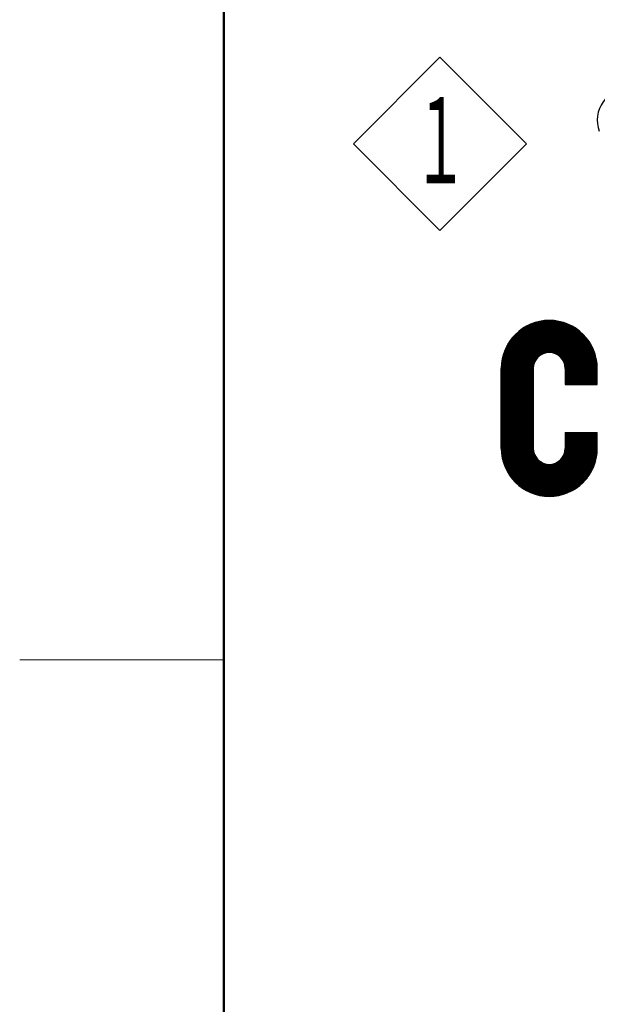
# Model space of a CAD drawing. Header units: millimetres. Extents: x 0 to 1733, y 0 to 1188.
# Tile 92 of 154: x 80 to 137, y 960 to 1057. Entities that reach past the tile are written whole.
import ezdxf

# ---------------------------------------------------------------- set-up
doc = ezdxf.new("R2010")
doc.units = ezdxf.units.MM
doc.header["$LTSCALE"] = 0.727559
doc.layers.add('NoLayerName_001', color=7, linetype='Continuous')
doc.styles.get("Standard").update_dxf_attribs({"font": 'txt', "bigfont": 'extfont2'})

# ---------------------------------------------------------------- blocks, each defined once
blk = doc.blocks.new('*X36')
at = {"color": 7, "linetype": 'Continuous', "lineweight": 25}
for p, q in [((0, 1.751), (1.599, 3.35)), ((0, 1.731), (1.614, 3.344)), ((0, 1.71), (1.628, 3.338)), ((0, 1.689), (1.643, 3.332)), ((0, 1.668), (1.657, 3.326)), ((0, 1.647), (1.672, 3.319)), ((0.932, 2.559), (1.686, 3.312)), ((0.993, 2.598), (1.7, 3.306)), ((1.031, 2.616), (1.714, 3.299)), ((1.063, 2.627), (1.727, 3.292)), ((1.091, 2.635), (1.741, 3.284)), ((1.117, 2.64), (1.754, 3.277)), ((1.141, 2.642), (1.767, 3.269)), ((1.163, 2.644), (1.781, 3.262)), ((1.184, 2.644), (1.793, 3.254)), ((1.204, 2.643), (1.806, 3.246)), ((1.223, 2.641), (1.819, 3.238)), ((1.241, 2.639), (1.831, 3.229)), ((1.258, 2.635), (1.844, 3.221)), ((1.275, 2.631), (1.856, 3.212)), ((1.291, 2.627), (1.868, 3.204)), ((1.307, 2.622), (1.88, 3.195)), ((1.322, 2.616), (1.892, 3.186)), ((1.337, 2.61), (1.904, 3.177)), ((1.351, 2.603), (1.915, 3.168)), ((1.365, 2.596), (1.927, 3.158)), ((1.378, 2.588), (1.938, 3.149)), ((1.391, 2.58), (1.949, 3.139)), ((1.403, 2.572), (1.96, 3.129)), ((1.415, 2.563), (1.971, 3.119)), ((1.427, 2.554), (1.982, 3.109)), ((1.438, 2.544), (1.993, 3.099)), ((1.449, 2.534), (2.003, 3.089)), ((1.459, 2.524), (2.014, 3.079)), ((1.469, 2.513), (2.024, 3.068)), ((1.479, 2.502), (2.034, 3.057)), ((1.488, 2.49), (2.044, 3.047)), ((1.497, 2.478), (2.054, 3.036)), ((1.505, 2.466), (2.064, 3.025)), ((1.513, 2.453), (2.073, 3.013)), ((1.521, 2.44), (2.083, 3.002)), ((1.528, 2.426), (2.092, 2.991)), ((1.534, 2.412), (2.101, 2.979)), ((1.541, 2.398), (2.11, 2.967)), ((1.546, 2.383), (2.119, 2.956)), ((1.551, 2.367), (2.128, 2.944)), ((1.556, 2.351), (2.137, 2.932)), ((1.56, 2.334), (2.145, 2.919)), ((1.563, 2.316), (2.154, 2.907)), ((1.566, 2.298), (2.162, 2.894)), ((1.568, 2.279), (2.17, 2.882)), ((1.569, 2.259), (2.178, 2.869)), ((1.569, 2.239), (2.186, 2.856)), ((1.569, 2.218), (2.194, 2.843)), ((1.569, 2.197), (2.201, 2.83)), ((1.569, 2.176), (2.209, 2.816)), ((1.569, 2.155), (2.216, 2.803)), ((1.569, 2.135), (2.223, 2.789)), ((1.569, 2.114), (2.23, 2.775)), ((1.569, 2.093), (2.237, 2.761)), ((1.569, 2.072), (2.244, 2.747)), ((1.569, 2.051), (2.25, 2.733)), ((1.569, 2.031), (2.257, 2.718)), ((1.569, 2.01), (2.263, 2.704)), ((1.569, 1.989), (2.269, 2.689)), ((1.569, 1.968), (2.275, 2.674)), ((1.569, 1.947), (2.28, 2.659)), ((0, 1.627), (0.87, 2.496)), ((0, 1.606), (0.83, 2.436)), ((1.569, 1.927), (2.286, 2.644)), ((1.569, 1.906), (2.291, 2.628)), ((1.569, 1.885), (2.296, 2.613)), ((1.569, 1.864), (2.301, 2.597)), ((1.586, 1.861), (2.306, 2.581)), ((1.607, 1.861), (2.311, 2.565)), ((1.628, 1.861), (2.315, 2.548)), ((1.649, 1.861), (2.319, 2.532)), ((1.669, 1.861), (2.323, 2.515)), ((1.69, 1.861), (2.327, 2.498)), ((1.711, 1.861), (2.331, 2.481)), ((1.732, 1.861), (2.334, 2.463)), ((1.753, 1.861), (2.337, 2.445)), ((1.773, 1.861), (2.34, 2.427)), ((0, 1.585), (0.812, 2.397)), ((0, 1.564), (0.801, 2.365)), ((0, 1.543), (0.794, 2.337)), ((0, 1.523), (0.789, 2.311)), ((0, 1.502), (0.786, 2.288)), ((0, 1.481), (0.785, 2.266)), ((0, 1.46), (0.784, 2.245)), ((0, 1.439), (0.784, 2.224)), ((0, 1.419), (0.784, 2.203)), ((0, 1.398), (0.784, 2.182)), ((1.794, 1.861), (2.342, 2.409)), ((1.815, 1.861), (2.345, 2.391)), ((1.836, 1.861), (2.347, 2.372)), ((1.857, 1.861), (2.349, 2.353)), ((1.877, 1.861), (2.35, 2.334)), ((1.898, 1.861), (2.351, 2.314)), ((0, 1.377), (0.784, 2.161)), ((0, 1.356), (0.784, 2.141)), ((0, 1.335), (0.784, 2.12)), ((0, 1.315), (0.784, 2.099)), ((0, 1.294), (0.784, 2.078)), ((0, 1.273), (0.784, 2.057)), ((0, 1.252), (0.784, 2.037)), ((0, 1.231), (0.784, 2.016)), ((0, 1.211), (0.784, 1.995)), ((0, 1.19), (0.784, 1.974)), ((0, 1.169), (0.784, 1.953)), ((0, 1.148), (0.784, 1.933)), ((0, 1.127), (0.784, 1.912)), ((0, 1.107), (0.784, 1.891)), ((0, 1.086), (0.784, 1.87)), ((0, 1.065), (0.784, 1.849)), ((0, 1.044), (0.784, 1.829)), ((0, 1.023), (0.784, 1.808)), ((0, 1.003), (0.784, 1.787)), ((0, 0.982), (0.784, 1.766)), ((0, 0.961), (0.784, 1.745)), ((0, 0.94), (0.784, 1.725)), ((0, 0.919), (0.784, 1.704)), ((0, 0.899), (0.784, 1.683)), ((0, 0.878), (0.784, 1.662)), ((0, 0.857), (0.784, 1.641)), ((0, 0.836), (0.784, 1.621)), ((0, 0.815), (0.784, 1.6)), ((0, 0.795), (0.784, 1.579)), ((0, 0.774), (0.784, 1.558)), ((0, 0.753), (0.784, 1.537)), ((0, 0.732), (0.784, 1.517)), ((0, 0.711), (0.784, 1.496)), ((0, 0.691), (0.784, 1.475)), ((0, 0.67), (0.784, 1.454)), ((0, 0.649), (0.784, 1.433)), ((0, 0.628), (0.784, 1.413)), ((0, 0.608), (0.784, 1.392)), ((0, 0.587), (0.784, 1.371)), ((0, 0.566), (0.784, 1.35)), ((0, 0.545), (0.784, 1.329)), ((0, 0.524), (0.784, 1.309)), ((0, 0.504), (0.784, 1.288)), ((0, 0.483), (0.784, 1.267)), ((0, 0.462), (0.784, 1.246)), ((0, 0.441), (0.784, 1.225)), ((0, 0.42), (0.784, 1.205)), ((0, 0.4), (0.784, 1.184)), ((0, 0.379), (0.784, 1.163)), ((0, 0.358), (0.784, 1.142)), ((0, 0.337), (0.784, 1.121)), ((0, 0.316), (0.784, 1.101)), ((0, 0.296), (0.784, 1.08)), ((0, 0.275), (0.784, 1.059)), ((0.001, 0.255), (0.784, 1.038)), ((0.001, 0.235), (0.784, 1.017)), ((0.003, 0.215), (0.784, 0.997)), ((0.004, 0.196), (0.784, 0.976)), ((0.006, 0.177), (0.784, 0.955)), ((0.008, 0.158), (0.784, 0.934)), ((0.01, 0.139), (0.784, 0.913)), ((0.013, 0.121), (0.784, 0.893)), ((0.016, 0.103), (0.784, 0.872)), ((0.019, 0.085), (0.784, 0.851)), ((0.022, 0.068), (0.784, 0.83)), ((0.025, 0.051), (0.784, 0.81)), ((0.029, 0.033), (0.784, 0.789)), ((0.033, 0.017), (0.784, 0.768)), ((0.037, 0), (0.784, 0.747))]:
    blk.add_line(p, q, dxfattribs=at)
blk = doc.blocks.new('*X37')
at = {"color": 7, "linetype": 'Continuous', "lineweight": 25}
for p, q in [((1.877, 2.744), (2.311, 3.177)), ((1.898, 2.744), (2.311, 3.157)), ((1.919, 2.744), (2.311, 3.136)), ((1.94, 2.744), (2.311, 3.115)), ((1.961, 2.744), (2.311, 3.095)), ((1.981, 2.744), (2.311, 3.074)), ((2.002, 2.744), (2.311, 3.053)), ((2.023, 2.744), (2.311, 3.032)), ((2.044, 2.744), (2.311, 3.012)), ((2.065, 2.744), (2.311, 2.991)), ((2.085, 2.744), (2.311, 2.97)), ((2.106, 2.744), (2.311, 2.949)), ((2.127, 2.744), (2.311, 2.928)), ((2.148, 2.744), (2.311, 2.908)), ((2.169, 2.744), (2.311, 2.887)), ((2.189, 2.744), (2.311, 2.866)), ((2.21, 2.744), (2.311, 2.845)), ((2.231, 2.744), (2.311, 2.824)), ((2.252, 2.744), (2.311, 2.804)), ((2.273, 2.744), (2.311, 2.783)), ((2.293, 2.744), (2.311, 2.762)), ((0, 0.867), (0.743, 1.609)), ((0.005, 0.85), (0.743, 1.588)), ((0.009, 0.834), (0.743, 1.568)), ((0.014, 0.818), (0.743, 1.547)), ((0.019, 0.803), (0.743, 1.526)), ((0.025, 0.787), (0.743, 1.505)), ((0.03, 0.772), (0.743, 1.484)), ((0.036, 0.757), (0.743, 1.464)), ((0.637, 0.11), (2.094, 1.567)), ((0.652, 0.104), (2.115, 1.567)), ((0.666, 0.097), (2.136, 1.567)), ((0.681, 0.091), (2.157, 1.567)), ((0.695, 0.085), (2.178, 1.567)), ((0.71, 0.079), (2.198, 1.567)), ((0.725, 0.074), (2.219, 1.567)), ((0.741, 0.068), (2.24, 1.567)), ((0.756, 0.063), (2.261, 1.567)), ((0.772, 0.057), (2.282, 1.567)), ((0.787, 0.052), (2.302, 1.567)), ((0.803, 0.048), (2.311, 1.556)), ((0.82, 0.043), (2.311, 1.535)), ((0.836, 0.039), (2.311, 1.514)), ((0.852, 0.034), (2.311, 1.493)), ((0.869, 0.03), (2.311, 1.473)), ((0.886, 0.027), (2.311, 1.452)), ((1.452, 0.946), (2.074, 1.567)), ((1.485, 1), (2.053, 1.567)), ((1.501, 1.037), (2.032, 1.567)), ((1.512, 1.068), (2.011, 1.567)), ((1.519, 1.096), (1.99, 1.567)), ((1.523, 1.121), (1.97, 1.567)), ((1.526, 1.144), (1.949, 1.567)), ((1.527, 1.166), (1.928, 1.567)), ((1.527, 1.187), (1.907, 1.567)), ((1.527, 1.208), (1.886, 1.567)), ((1.527, 1.229), (1.866, 1.567)), ((1.527, 1.25), (1.845, 1.567)), ((1.527, 1.271), (1.824, 1.567)), ((1.527, 1.291), (1.803, 1.567)), ((1.527, 1.312), (1.782, 1.567)), ((1.527, 1.333), (1.762, 1.567)), ((1.527, 1.354), (1.741, 1.567)), ((1.527, 1.375), (1.72, 1.567)), ((1.527, 1.395), (1.699, 1.567)), ((1.527, 1.416), (1.678, 1.567)), ((1.527, 1.437), (1.658, 1.567)), ((1.527, 1.458), (1.637, 1.567)), ((1.527, 1.478), (1.616, 1.567)), ((1.527, 1.499), (1.595, 1.567)), ((1.527, 1.52), (1.574, 1.567)), ((1.527, 1.541), (1.554, 1.567)), ((1.527, 1.562), (1.533, 1.567)), ((0.042, 0.742), (0.743, 1.443)), ((0.048, 0.727), (0.743, 1.422)), ((0.054, 0.712), (0.743, 1.401)), ((0.06, 0.698), (0.743, 1.38)), ((0.067, 0.684), (0.743, 1.36)), ((0.073, 0.669), (0.743, 1.339)), ((0.08, 0.655), (0.743, 1.318)), ((0.087, 0.642), (0.743, 1.297)), ((0.094, 0.628), (0.743, 1.277)), ((0.101, 0.614), (0.743, 1.256)), ((0.109, 0.601), (0.743, 1.235)), ((0.116, 0.588), (0.743, 1.214)), ((0.903, 0.023), (2.311, 1.431)), ((0.921, 0.02), (2.311, 1.41)), ((0.939, 0.016), (2.311, 1.389)), ((0.956, 0.014), (2.311, 1.369)), ((0.975, 0.011), (2.311, 1.348)), ((0.993, 0.009), (2.311, 1.327)), ((1.012, 0.006), (2.311, 1.306)), ((1.031, 0.005), (2.311, 1.285)), ((1.05, 0.003), (2.311, 1.265)), ((1.069, 0.002), (2.311, 1.244)), ((1.089, 0.001), (2.311, 1.223)), ((0.124, 0.575), (0.743, 1.193)), ((0.132, 0.562), (0.743, 1.173)), ((0.14, 0.549), (0.743, 1.152)), ((0.148, 0.536), (0.745, 1.133)), ((0.156, 0.524), (0.748, 1.115)), ((0.165, 0.511), (0.751, 1.097)), ((0.173, 0.499), (0.755, 1.08)), ((0.182, 0.487), (0.759, 1.064)), ((0.191, 0.475), (0.764, 1.048)), ((0.2, 0.463), (0.77, 1.033)), ((0.209, 0.451), (0.776, 1.019)), ((0.218, 0.44), (0.783, 1.004)), ((0.227, 0.428), (0.79, 0.991)), ((0.237, 0.417), (0.797, 0.977)), ((1.109, 0), (2.311, 1.202)), ((1.13, 0), (2.311, 1.181)), ((1.151, 0), (2.311, 1.16)), ((1.172, 0.001), (2.311, 1.139)), ((1.194, 0.001), (2.31, 1.117)), ((1.216, 0.003), (2.309, 1.095)), ((1.239, 0.005), (2.307, 1.073)), ((1.262, 0.007), (2.305, 1.05)), ((1.285, 0.01), (2.302, 1.026)), ((1.309, 0.013), (2.298, 1.002)), ((1.334, 0.017), (2.294, 0.977)), ((0.246, 0.406), (0.805, 0.964)), ((0.256, 0.395), (0.813, 0.952)), ((0.266, 0.384), (0.822, 0.94)), ((0.276, 0.373), (0.831, 0.928)), ((0.286, 0.362), (0.841, 0.917)), ((0.296, 0.352), (0.851, 0.906)), ((0.306, 0.341), (0.861, 0.896)), ((0.317, 0.331), (0.872, 0.886)), ((0.328, 0.321), (0.883, 0.876)), ((0.338, 0.311), (0.894, 0.867)), ((0.349, 0.301), (0.906, 0.858)), ((0.36, 0.291), (0.919, 0.849)), ((0.371, 0.281), (0.931, 0.841)), ((0.383, 0.272), (0.945, 0.834)), ((0.394, 0.262), (0.958, 0.826)), ((0.406, 0.253), (0.972, 0.82)), ((0.417, 0.244), (0.987, 0.813)), ((0.429, 0.235), (1.002, 0.808)), ((0.441, 0.226), (1.017, 0.802)), ((0.453, 0.218), (1.033, 0.798)), ((0.466, 0.209), (1.05, 0.794)), ((0.478, 0.201), (1.067, 0.79)), ((0.49, 0.192), (1.086, 0.787)), ((0.503, 0.184), (1.104, 0.785)), ((0.516, 0.176), (1.124, 0.784)), ((0.529, 0.168), (1.145, 0.784)), ((0.542, 0.16), (1.167, 0.786)), ((0.555, 0.153), (1.19, 0.788)), ((0.568, 0.145), (1.216, 0.793)), ((0.582, 0.138), (1.243, 0.8)), ((0.595, 0.131), (1.275, 0.81)), ((0.609, 0.124), (1.312, 0.826)), ((0.623, 0.117), (1.365, 0.859)), ((1.36, 0.022), (2.29, 0.952)), ((1.386, 0.027), (2.284, 0.926)), ((1.413, 0.033), (2.278, 0.898)), ((1.441, 0.04), (2.271, 0.871)), ((1.47, 0.049), (2.263, 0.841)), ((1.5, 0.058), (2.253, 0.811)), ((1.532, 0.069), (2.242, 0.78)), ((1.565, 0.081), (2.23, 0.746)), ((1.6, 0.096), (2.215, 0.711)), ((1.638, 0.113), (2.198, 0.673)), ((1.68, 0.134), (2.178, 0.632)), ((1.726, 0.159), (2.152, 0.585)), ((1.781, 0.193), (2.118, 0.531)), ((1.853, 0.244), (2.067, 0.459))]:
    blk.add_line(p, q, dxfattribs=at)
blk = doc.blocks.new('*X38')
at = {"color": 7, "linetype": 'Continuous', "lineweight": 25}
for p, q in [((0, 0.437), (1.219, 1.656)), ((0, 0.458), (1.199, 1.656)), ((0, 0.478), (1.178, 1.656)), ((0, 0.499), (1.157, 1.656)), ((0, 0.416), (1.239, 1.655)), ((0, 0.395), (1.258, 1.653)), ((0, 0.374), (1.278, 1.652)), ((0, 0.354), (1.297, 1.65)), ((0, 0.333), (1.315, 1.648)), ((0, 0.312), (1.334, 1.646)), ((0, 0.291), (1.352, 1.643)), ((0, 0.27), (1.37, 1.64)), ((0, 0.25), (1.388, 1.637)), ((0, 0.229), (1.405, 1.634)), ((0, 0.208), (1.422, 1.63)), ((0, 0.187), (1.439, 1.627)), ((0, 0.166), (1.456, 1.623)), ((0, 0.146), (1.473, 1.618)), ((0, 0.125), (1.489, 1.614)), ((0, 0.104), (1.505, 1.609)), ((0, 0.083), (1.521, 1.605)), ((0, 0.062), (1.537, 1.6)), ((0, 0.042), (1.553, 1.594)), ((0, 0.021), (1.568, 1.589)), ((0, 0), (1.584, 1.584)), ((0.001, 0.521), (1.136, 1.656)), ((0.002, 0.542), (1.114, 1.655)), ((0.003, 0.565), (1.092, 1.653)), ((0.005, 0.587), (1.069, 1.651)), ((0.007, 0.61), (1.046, 1.649)), ((0.01, 0.634), (1.022, 1.646)), ((0.014, 0.658), (0.998, 1.643)), ((0.018, 0.683), (0.973, 1.639)), ((0.023, 0.709), (0.947, 1.634)), ((0.028, 0.735), (0.921, 1.628)), ((0.034, 0.762), (0.894, 1.622)), ((0.042, 0.79), (0.866, 1.615)), ((0.05, 0.82), (0.837, 1.606)), ((0.06, 0.85), (0.806, 1.596)), ((0.071, 0.882), (0.774, 1.585)), ((0.084, 0.916), (0.741, 1.573)), ((0.099, 0.951), (0.705, 1.558)), ((0.116, 0.99), (0.667, 1.54)), ((0.138, 1.032), (0.624, 1.519)), ((0.164, 1.079), (0.577, 1.492)), ((0.2, 1.136), (0.521, 1.457)), ((0.257, 1.213), (0.443, 1.399))]:
    blk.add_line(p, q, dxfattribs=at)
blk = doc.blocks.new('JZB_0005')
at = {"layer": 'NoLayerName_001', "color": 7, "linetype": 'Continuous', "lineweight": 25}
for p, q in [((0, 1.179), (0, 3.137)), ((0.784, 3.137), (0.784, 1.179)), ((1.569, 3.137), (1.569, 2.746)), ((2.353, 2.746), (2.353, 3.137)), ((1.569, 2.746), (2.353, 2.746)), ((1.569, 1.57), (1.569, 1.179)), ((1.569, 1.57), (2.353, 1.57)), ((2.353, 1.179), (2.353, 1.57))]:
    blk.add_line(p, q, dxfattribs=at)
for centre, radius, start, end in [((3.137, 9.216), 0.784, 90, 200), ((1.176, 3.137), 1.176, 90, 180), ((1.176, 3.137), 1.176, 0, 90), ((1.176, 3.137), 0.392, 90, 180), ((1.176, 3.137), 0.392, 0, 90), ((1.176, 1.179), 1.176, 180, 270), ((1.176, 1.179), 0.392, 180, 270), ((1.176, 1.179), 1.176, 270, 0), ((1.176, 1.179), 0.392, 270, 0)]:
    blk.add_arc(centre, radius, start, end, dxfattribs=at)
for name, p in [('*X38', (0, 2.657)), ('*X36', (0, 0.885)), ('*X37', (0.042, 0.002))]:
    blk.add_blockref(name, p)
blk = doc.blocks.new('JZB_0007')
at = {"layer": 'NoLayerName_001', "color": 7, "linetype": 'Continuous', "lineweight": 13}
for p, q in [((2.121, 4.243), (0, 2.121)), ((4.243, 2.121), (2.121, 4.243)), ((0, 2.121), (2.121, 0)), ((2.121, 0), (4.243, 2.121))]:
    blk.add_line(p, q, dxfattribs=at)
at = {"layer": 'NoLayerName_001', "color": 3, "lineweight": 13, "insert": (2.131, 2.121), "char_height": 2.4, "attachment_point": 5}
blk.add_mtext('\\A1;\\W0.5000;１', dxfattribs=at)

msp = doc.modelspace()

# ---------------------------------------------------------------- linework, layer by layer
at = {"layer": 'NoLayerName_001', "color": 7, "linetype": 'Continuous', "lineweight": 50}
msp.add_line((100, 40), (100, 1148), dxfattribs=at)
at = {"layer": 'NoLayerName_001', "color": 2, "linetype": 'Continuous', "lineweight": 13}
msp.add_line((80, 994), (100, 994), dxfattribs=at)

# ---------------------------------------------------------------- block references
at = {"layer": 'NoLayerName_001', "xscale": 4, "yscale": 4, "zscale": 4}
for name, p in [('JZB_0007', (112.71212769, 1036.06323242)), ('JZB_0005', (127.21103668, 1010))]:
    msp.add_blockref(name, p, dxfattribs=at)

doc.saveas('drawing.dxf')
